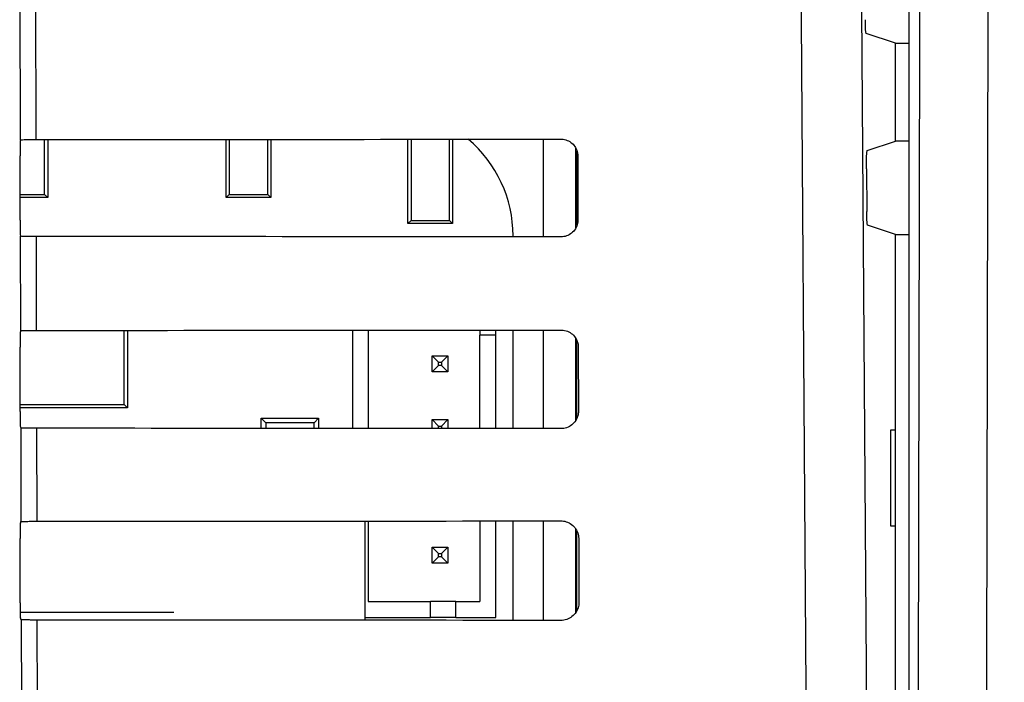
# Model space of a CAD drawing. Header units: millimetres. Extents: x 5 to 418, y 2 to 292.
# Tile 33 of 48: x 106 to 116, y 212 to 219. Entities that reach past the tile are written whole.
import ezdxf

# ---------------------------------------------------------------- set-up
doc = ezdxf.new("R2010")
doc.units = ezdxf.units.MM
doc.layers.add('SLD-0', color=7, linetype='Continuous')
doc.styles.add('SLDTEXTSTYLE0', font='TXT', dxfattribs={"width": 0.605})
doc.dimstyles.new('SLDDIMSTYLE0', dxfattribs={"dimtxt": 3.5, "dimasz": 3.302, "dimexe": 0, "dimexo": 0.0625, "dimgap": 0.875, "dimtad": 1, "dimlfac": 3, "dimrnd": 1e-09, "dimzin": 12, "dimdsep": 46, "dimtxsty": 'SLDTEXTSTYLE0', "dimsah": 1, "dimcen": 0.09, "dimadec": 0, "dimazin": 3, "dimtfac": 1, "dimtofl": 0, "dimtmove": 0, "dimatfit": 3, "dimfxl": 1, "dimfrac": 2, "dimtolj": 1, "dimtzin": 12, "dimarcsym": 0})

# ---------------------------------------------------------------- blocks, each defined once
blk = doc.blocks.new('_D')
at = {"layer": 'SLD-0'}
for p, q in [((58.038, 202.488), (58.038, 259.588)), ((132.371, 202.488), (132.371, 259.588)), ((58.038, 258.588), (132.371, 258.588))]:
    blk.add_line(p, q, dxfattribs=at)
for points in [[(58.038, 258.588), (61.34, 258.08), (61.34, 259.096)], [(132.371, 258.588), (129.069, 259.096), (129.069, 258.08)]]:
    blk.add_solid(points, dxfattribs=at)
at = {"layer": 'SLD-0', "insert": (91.194, 263.1), "char_height": 3.5, "attachment_point": 1, "style": 'SLDTEXTSTYLE0'}
blk.add_mtext('223', dxfattribs=at)

msp = doc.modelspace()

# ---------------------------------------------------------------- linework, layer by layer
at = {"color": 7, "linetype": 'Continuous', "lineweight": 25}
for p, q in [((115.3454, 155.4503), (115.3454, 224.7321)), ((106.0524, 217.8575), (106.046, 220.5887)), ((106.2072, 220.6108), (106.2136, 217.8604)), ((115.2046, 218.8665), (114.8971, 218.9689)), ((115.2046, 217.8432), (115.2046, 218.8665)), ((115.2046, 218.8665), (115.3454, 218.8665)), ((106.0524, 217.8575), (106.0526, 217.8577)), ((106.3056, 217.2871), (106.3056, 217.8605)), ((106.338, 217.8605), (106.338, 217.2548)), ((108.2046, 217.2548), (108.2046, 217.8617)), ((108.237, 217.8617), (108.237, 217.2871)), ((108.639, 217.2871), (108.639, 217.862)), ((108.6713, 217.862), (108.6713, 217.2548)), ((110.1046, 216.9815), (110.1046, 217.8631)), ((110.137, 217.8631), (110.137, 217.0138)), ((110.539, 217.0138), (110.539, 217.8634)), ((110.5713, 217.8635), (110.5713, 216.9815)), ((111.5234, 216.843), (111.5234, 217.8642)), ((114.9081, 217.7444), (115.2046, 217.8432)), ((115.3454, 217.8432), (115.2046, 217.8432)), ((106.0496, 217.0186), (106.0496, 217.691)), ((111.8566, 217.7743), (111.8566, 216.9308)), ((111.8713, 216.965), (111.8713, 217.7389)), ((111.8814, 217.6881), (111.883, 217.0215)), ((114.8995, 217.5556), (114.9027, 217.1087)), ((106.0496, 217.2871), (106.3056, 217.2871)), ((106.3056, 217.2871), (106.338, 217.2548)), ((108.2046, 217.2548), (108.237, 217.2871)), ((108.237, 217.2871), (108.639, 217.2871)), ((108.639, 217.2871), (108.6713, 217.2548)), ((106.338, 217.2548), (106.0496, 217.2548)), ((108.6713, 217.2548), (108.2046, 217.2548)), ((110.1046, 216.9815), (110.137, 217.0138)), ((110.5713, 216.9815), (110.1046, 216.9815)), ((110.137, 217.0138), (110.539, 217.0138)), ((110.539, 217.0138), (110.5713, 216.9815)), ((115.2046, 216.8665), (114.9112, 216.9642)), ((106.0547, 216.8497), (106.0525, 216.852)), ((111.204, 216.8433), (111.204, 216.8548)), ((115.2046, 211.8432), (115.2046, 216.8665)), ((115.2046, 216.8665), (115.3454, 216.8665)), ((106.057, 215.8622), (106.0547, 216.8497)), ((106.2159, 216.8468), (106.2182, 215.8651)), ((106.0525, 215.8577), (106.057, 215.8622)), ((107.136, 215.0901), (107.136, 215.8657)), ((107.1713, 215.8657), (107.1713, 215.0548)), ((109.5236, 215.8673), (109.5236, 214.8399)), ((109.6902, 215.8674), (109.6902, 214.8398)), ((110.8569, 215.8684), (110.8569, 215.8156)), ((111.0236, 215.8156), (111.0236, 215.8685)), ((111.204, 214.8386), (111.204, 215.8686)), ((111.5234, 214.8383), (111.5234, 215.8689)), ((111.0236, 215.8156), (110.8569, 215.8156)), ((110.8569, 214.8389), (110.8569, 215.8156)), ((111.0236, 214.8387), (111.0236, 215.8156)), ((111.8566, 215.7823), (111.8566, 214.923)), ((111.8713, 214.9498), (111.8713, 215.7569)), ((106.0496, 215.0186), (106.0496, 215.691)), ((111.8861, 215.6881), (111.8877, 215.0215)), ((110.3569, 215.4322), (110.3569, 215.5989)), ((110.3569, 215.5989), (110.4236, 215.5322)), ((110.3569, 215.5989), (110.5236, 215.5989)), ((110.4236, 215.4989), (110.4236, 215.5322)), ((110.4236, 215.5322), (110.4569, 215.5322)), ((110.5236, 215.5989), (110.4569, 215.5322)), ((110.4569, 215.5322), (110.4569, 215.4989)), ((110.5236, 215.5989), (110.5236, 215.4322)), ((110.3569, 215.4322), (110.4236, 215.4989)), ((110.5236, 215.4322), (110.3569, 215.4322)), ((110.4569, 215.4989), (110.4236, 215.4989)), ((110.5236, 215.4322), (110.4569, 215.4989)), ((106.0496, 215.0901), (107.136, 215.0901)), ((107.1713, 215.0548), (106.0496, 215.0548)), ((107.1713, 215.0548), (107.136, 215.0901)), ((108.5713, 214.8406), (108.5713, 214.9465)), ((108.6183, 214.8995), (108.5713, 214.9465)), ((108.5713, 214.9465), (109.1713, 214.9465)), ((108.6183, 214.8995), (108.6183, 214.8406)), ((109.1243, 214.8995), (108.6183, 214.8995)), ((109.1713, 214.9465), (109.1243, 214.8995)), ((109.1243, 214.8402), (109.1243, 214.8995)), ((109.1713, 214.9465), (109.1713, 214.8402)), ((110.3569, 214.9322), (110.4236, 214.8656)), ((110.3569, 214.9322), (110.5236, 214.9322)), ((110.3569, 214.8393), (110.3569, 214.9322)), ((110.5236, 214.9322), (110.4569, 214.8656)), ((110.5236, 214.9322), (110.5236, 214.8391)), ((106.0594, 214.845), (106.0525, 214.852)), ((106.0617, 213.8669), (106.0594, 214.845)), ((106.2206, 214.8421), (106.2229, 213.8698)), ((110.4236, 214.8392), (110.4236, 214.8656)), ((110.4236, 214.8656), (110.4569, 214.8656)), ((110.4569, 214.8656), (110.4569, 214.8392)), ((115.2029, 214.8215), (115.1522, 214.8224)), ((115.1522, 214.8224), (115.1522, 213.8206)), ((115.2029, 213.8215), (115.2029, 214.8215)), ((106.0525, 213.8577), (106.0617, 213.8669)), ((109.6564, 212.8351), (109.6564, 213.8721)), ((109.6902, 213.8721), (109.6902, 213.0322)), ((110.8569, 213.873), (110.8569, 213.0322)), ((111.0236, 212.8656), (111.0236, 213.8732)), ((111.204, 212.8339), (111.204, 213.8733)), ((111.5234, 212.8336), (111.5234, 213.8736)), ((111.8566, 213.7905), (111.8566, 212.9153)), ((111.8713, 212.935), (111.8713, 213.7688)), ((115.1522, 213.8206), (115.2029, 213.8215)), ((106.0496, 213.0186), (106.0496, 213.691)), ((111.8908, 213.6881), (111.8924, 213.0215)), ((110.3569, 213.5989), (110.4236, 213.5322)), ((110.3569, 213.4322), (110.3569, 213.5989)), ((110.3569, 213.5989), (110.5236, 213.5989)), ((110.5236, 213.5989), (110.4569, 213.5322)), ((110.5236, 213.5989), (110.5236, 213.4322)), ((110.3569, 213.4322), (110.4236, 213.4989)), ((110.4236, 213.5322), (110.4569, 213.5322)), ((110.4236, 213.4989), (110.4236, 213.5322)), ((110.4569, 213.4989), (110.4236, 213.4989)), ((110.4569, 213.5322), (110.4569, 213.4989)), ((110.5236, 213.4322), (110.4569, 213.4989)), ((110.5236, 213.4322), (110.3569, 213.4322)), ((109.6902, 213.0322), (110.3402, 213.0322)), ((110.3402, 212.8656), (110.3402, 213.0322)), ((110.6069, 213.0322), (110.3402, 213.0322)), ((110.6069, 212.8656), (110.6069, 213.0322)), ((110.6069, 213.0322), (110.8569, 213.0322)), ((106.0502, 212.9204), (107.6551, 212.9204)), ((106.0641, 212.8403), (106.0525, 212.852)), ((106.0663, 211.8716), (106.0641, 212.8403)), ((106.2253, 212.8374), (106.2276, 211.8744)), ((109.6564, 212.8656), (110.3402, 212.8656)), ((110.6069, 212.8656), (110.3402, 212.8656)), ((110.6069, 212.8656), (111.0236, 212.8656))]:
    msp.add_line(p, q, dxfattribs=at)
at = {"color": 7, "linetype": 'Continuous', "lineweight": 25, "flags": 128}
for points in [[(114.8381, 220.6992), (114.9212, 208.9012), (115.0043, 197.1115)], [(114.3769, 197.0231), (114.3676, 198.3445), (114.3302, 203.6302), (114.21, 220.6108)], [(115.408, 196.9439), (115.4357, 208.8173), (115.4633, 220.6022)], [(116.1737, 220.5578), (116.1706, 219.2363), (116.1583, 213.9502), (116.1187, 196.8912)]]:
    msp.add_lwpolyline(points, dxfattribs=at)
at = {"color": 7, "linetype": 'Continuous', "lineweight": 25}
msp.add_arc((109.8823, 216.8548), 1.3217, 0, 49.75074, dxfattribs=at)
for centre, major_axis, start_param, end_param in [((106.0525, 217.691), (0, 0.1667), 0.0529039, 1.5707963), ((95.2046, 223.6827), (333.7376, 0), 4.7453818, 4.7618492), ((106.0525, 217.0186), (0, 0.1667), 1.5707963, 3.1241394), ((95.2046, 211.0541), (332.0478, 0), 1.5210842, 1.5376284), ((106.0525, 215.691), (0, 0.1667), 0.0174533, 1.5707963), ((95.2046, 221.6827), (333.47, 0), 4.7454223, 4.7618889), ((106.0525, 215.0186), (0, 0.1667), 1.5707963, 3.1241394), ((95.2046, 209.0541), (331.7802, 0), 1.5210441, 1.5375875), ((95.2046, 219.6827), (333.2024, 0), 4.7454628, 4.7619287), ((106.0525, 213.691), (0, 0.1667), 0.0174533, 1.5707963), ((106.0525, 213.0186), (0, 0.1667), 1.5707963, 3.1241394), ((95.2046, 207.054), (331.5126, 0), 1.5210039, 1.5375466)]:
    msp.add_ellipse(centre, major_axis=major_axis, ratio=0.0174551, start_param=start_param, end_param=end_param, dxfattribs=at)
for points, knots in [([(114.8971, 218.9689), (114.8961, 218.9711), (114.8941, 218.9754), (114.8915, 219.0053), (114.8896, 219.0486), (114.8888, 219.0878), (114.8886, 219.1099), (114.8886, 219.1134)], [0, 0, 0, 0, 0.2392601, 0.4785445, 0.717125, 0.9542729, 1, 1, 1, 1]), ([(106.0526, 217.8577), (106.0549, 217.858), (106.06, 217.8586), (106.0888, 217.8594), (106.1322, 217.8601), (106.1767, 217.8604), (106.2045, 217.8604), (106.2136, 217.8604)], [0, 0, 0, 0, 0.2052588, 0.4341811, 0.6624014, 0.8891626, 1, 1, 1, 1]), ([(111.7046, 217.8644), (111.7121, 217.8641), (111.7393, 217.8631), (111.785, 217.8487), (111.8337, 217.8135), (111.8679, 217.7638), (111.8805, 217.7192), (111.8813, 217.6937), (111.8814, 217.6881)], [0, 0, 0, 0, 0.0812528, 0.2934296, 0.5069011, 0.7224904, 0.9396889, 1, 1, 1, 1]), ([(114.8995, 217.5556), (114.8995, 217.5744), (114.8994, 217.6118), (114.9006, 217.6649), (114.9025, 217.7077), (114.9051, 217.7377), (114.9071, 217.7422), (114.9081, 217.7444)], [0, 0, 0, 0, 0.19838396, 0.3967568, 0.5954998, 0.79531074, 1, 1, 1, 1]), ([(114.9112, 216.9642), (114.9103, 216.9664), (114.9083, 216.9707), (114.9057, 217.0006), (114.9037, 217.0439), (114.9029, 217.0831), (114.9027, 217.1052), (114.9027, 217.1087)], [0, 0, 0, 0, 0.239263, 0.4785504, 0.7171327, 0.9542801, 1, 1, 1, 1]), ([(111.883, 217.0215), (111.8827, 217.0135), (111.8816, 216.9855), (111.8666, 216.9386), (111.8301, 216.8895), (111.7794, 216.8556), (111.7349, 216.8437), (111.7099, 216.843), (111.7046, 216.8428)], [0, 0, 0, 0, 0.0857051, 0.3026079, 0.518156, 0.7315729, 0.9434386, 1, 1, 1, 1]), ([(106.2159, 216.8468), (106.1974, 216.8469), (106.1604, 216.8469), (106.1117, 216.8475), (106.0754, 216.8482), (106.0575, 216.849), (106.0554, 216.8495), (106.0547, 216.8497)], [0, 0, 0, 0, 0.2187771, 0.43751, 0.6574786, 0.8798632, 1, 1, 1, 1]), ([(106.057, 215.8622), (106.0592, 215.8626), (106.0636, 215.8632), (106.0935, 215.8641), (106.1368, 215.8647), (106.1813, 215.8651), (106.2091, 215.8651), (106.2182, 215.8651)], [0, 0, 0, 0, 0.2236181, 0.4472597, 0.6702154, 0.8917458, 1, 1, 1, 1]), ([(111.7046, 215.8691), (111.7127, 215.8687), (111.7409, 215.8676), (111.7881, 215.8525), (111.8378, 215.8161), (111.8727, 215.7648), (111.8852, 215.7193), (111.886, 215.6935), (111.8861, 215.6881)], [0, 0, 0, 0, 0.0847194, 0.2969209, 0.5104279, 0.7260526, 0.9432708, 1, 1, 1, 1]), ([(111.8877, 215.0215), (111.8873, 215.013), (111.8862, 214.9839), (111.8704, 214.9356), (111.8326, 214.8853), (111.7805, 214.8508), (111.7351, 214.8389), (111.7097, 214.8383), (111.7046, 214.8382)], [0, 0, 0, 0, 0.0890994, 0.3059785, 0.521493, 0.7348782, 0.9467284, 1, 1, 1, 1]), ([(106.2206, 214.8421), (106.2021, 214.8422), (106.1651, 214.8423), (106.1164, 214.8428), (106.08, 214.8435), (106.0622, 214.8443), (106.0601, 214.8448), (106.0594, 214.845)], [0, 0, 0, 0, 0.2187831, 0.4375218, 0.6574965, 0.8798873, 1, 1, 1, 1]), ([(106.0617, 213.8669), (106.0639, 213.8672), (106.0683, 213.8679), (106.0982, 213.8688), (106.1415, 213.8694), (106.186, 213.8697), (106.2138, 213.8698), (106.2229, 213.8698)], [0, 0, 0, 0, 0.22362406, 0.44727153, 0.67023317, 0.89176936, 1, 1, 1, 1]), ([(111.7046, 213.8737), (111.7132, 213.8734), (111.7425, 213.8722), (111.7911, 213.8563), (111.8419, 213.8187), (111.8774, 213.7659), (111.8899, 213.7195), (111.8907, 213.6933), (111.8908, 213.6881)], [0, 0, 0, 0, 0.088008, 0.3002334, 0.5137745, 0.729433, 0.9466698, 1, 1, 1, 1]), ([(111.8924, 213.0215), (111.892, 213.0125), (111.8907, 212.9823), (111.8741, 212.9325), (111.8352, 212.8812), (111.7816, 212.8461), (111.7353, 212.8342), (111.7096, 212.8336), (111.7046, 212.8335)], [0, 0, 0, 0, 0.0923202, 0.3091766, 0.5246593, 0.7380145, 0.9498505, 1, 1, 1, 1]), ([(106.2253, 212.8374), (106.2068, 212.8375), (106.1697, 212.8376), (106.1211, 212.8381), (106.0847, 212.8389), (106.0669, 212.8396), (106.0648, 212.8402), (106.0641, 212.8403)], [0, 0, 0, 0, 0.21878901, 0.43753372, 0.65751448, 0.87991149, 1, 1, 1, 1])]:
    msp.add_open_spline(points, degree=3, knots=knots, dxfattribs=at)

# ---------------------------------------------------------------- dimensions: what is measured, and where the dimension line sits
at = {"layer": 'SLD-0'}
dim = msp.add_linear_dim(base=(132.3713, 258.5881), p1=(58.038, 202.4881), p2=(132.3713, 202.4881), dimstyle='SLDDIMSTYLE0', dxfattribs=at)
dim.commit()
dim.dimension.update_dxf_attribs({"geometry": '_D', "text_midpoint": (95.2046, 258.5881), "dimtype": 160})

doc.saveas('drawing.dxf')
